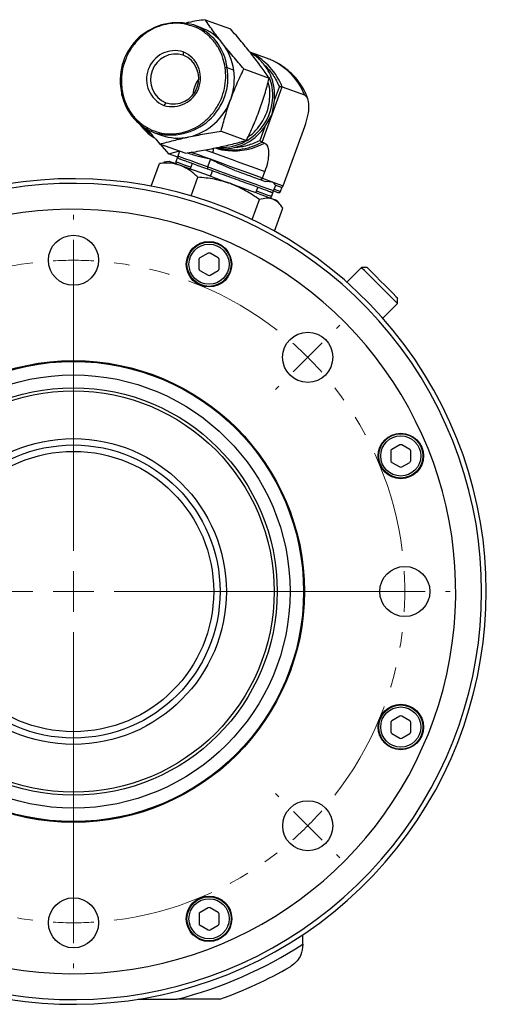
# Model space of a CAD drawing. Header units: inches. Extents: x 1.5 to 32, y 0 to 21.9.
# Tile 41 of 64: x 12.3 to 14.6, y 17.1 to 21.9. Entities that reach past the tile are written whole.
import ezdxf

# ---------------------------------------------------------------- set-up
doc = ezdxf.new("R2010")
doc.units = ezdxf.units.IN
doc.header["$MEASUREMENT"] = 0
doc.linetypes.add('CENTERX2', pattern=[0.8, 0.5, -0.1, 0.1, -0.1])

# ---------------------------------------------------------------- blocks, each defined once
blk = doc.blocks.new('SW_CENTERMARKSYMBOL_0')
at = {"color": 0, "linetype": 'Continuous', "lineweight": 0}
for p, q in [((1.149, 0.676), (1.149, 0.699)), ((1.149, 0.476), (1.149, 0.576)), ((1.149, 0.476), (1.149, 0.376)), ((1.1491, -0.949), (1.1491, 0.4523)), ((1.149, 0.276), (1.149, 0.253)), ((-0.1414, 0.1414), (-0.1577, 0.1577)), ((2.4395, 0.1416), (2.4558, 0.1578)), ((0, 0), (-0.0707, 0.0707)), ((2.2981, 0.0001), (2.3688, 0.0708)), ((0, 0), (0.0707, -0.0707)), ((2.2981, 0.0001), (2.2274, -0.0706)), ((0.1414, -0.1414), (0.1577, -0.1577)), ((2.1567, -0.1413), (2.1404, -0.1576)), ((1.1491, -1.149), (1.1491, -1.049)), ((-0.6759, -1.1491), (-0.6989, -1.1491)), ((-0.4759, -1.1491), (-0.5759, -1.1491)), ((-0.4759, -1.1491), (-0.3759, -1.1491)), ((0.9491, -1.149), (-0.4522, -1.149)), ((-0.2759, -1.1491), (-0.2529, -1.1491)), ((1.1491, -1.149), (1.0491, -1.149)), ((1.1491, -1.149), (1.1491, -1.249)), ((1.1491, -1.149), (1.2491, -1.149)), ((1.3491, -1.149), (2.7504, -1.149)), ((2.5741, -1.1489), (2.5511, -1.1489)), ((2.7741, -1.1489), (2.6741, -1.1489)), ((2.7741, -1.1489), (2.8741, -1.1489)), ((2.9741, -1.1489), (2.9971, -1.1489)), ((1.1491, -1.349), (1.1491, -2.7503)), ((0.1415, -2.1567), (0.1578, -2.1404)), ((2.1568, -2.1566), (2.1405, -2.1403)), ((0.0001, -2.2981), (0.0708, -2.2274)), ((2.2982, -2.298), (2.2275, -2.2273)), ((0.0001, -2.2981), (-0.0706, -2.3688)), ((2.2982, -2.298), (2.3689, -2.3687)), ((-0.1413, -2.4395), (-0.1576, -2.4558)), ((2.4397, -2.4394), (2.4559, -2.4557)), ((1.1492, -2.574), (1.1492, -2.551)), ((1.1492, -2.774), (1.1492, -2.674)), ((1.1492, -2.774), (1.1492, -2.874)), ((1.1492, -2.974), (1.1492, -2.997))]:
    blk.add_line(p, q, dxfattribs=at)
at = {"color": 0, "linetype": 'CENTERX2', "lineweight": 0}
for start, end in [(97.0551, 127.9515), (52.0551, 82.9515), (142.0551, 172.9515), (7.0551, 37.9515), (187.0551, 217.9515), (322.0551, 352.9515), (232.0551, 262.9515), (277.0551, 307.9515)]:
    blk.add_arc((1.1491, -1.149), 1.625, start, end, dxfattribs=at)
at = {"color": 0, "linetype": 'Continuous', "lineweight": 0}
for start, end in [(90.0033, 93.5292), (86.4774, 90.0033), (131.4774, 135.0033), (45.0033, 48.5292), (41.4774, 45.0033), (135.0033, 138.5292), (176.4774, 180.0033), (0.0033, 3.5292), (180.0033, 183.5292), (356.4774, 0.0033), (221.4774, 225.0033), (315.0033, 318.5292), (225.0033, 228.5292), (311.4774, 315.0033), (266.4774, 270.0033), (270.0033, 273.5292)]:
    blk.add_arc((1.1491, -1.149), 1.625, start, end, dxfattribs=at)

msp = doc.modelspace()

# ---------------------------------------------------------------- linework, layer by layer
at = {"color": 7, "linetype": 'Continuous', "lineweight": 25}
for p, q in [((13.2263, 21.8882), (13.3502, 21.8431)), ((13.2025, 21.8506), (13.1697, 21.8625)), ((13.1187, 21.7306), (13.1189, 21.7147)), ((13.5319, 21.6974), (13.4458, 21.7287)), ((13.3336, 21.6532), (13.3664, 21.6413)), ((13.4155, 21.6465), (13.5394, 21.6014)), ((13.5542, 21.4233), (13.6035, 21.5589)), ((13.5659, 21.4935), (13.5899, 21.5595)), ((13.6035, 21.5589), (13.7134, 21.5189)), ((12.8178, 21.5303), (12.8149, 21.5195)), ((12.8149, 21.5195), (12.8274, 21.5017)), ((13.5542, 21.4233), (13.5659, 21.4935)), ((13.0334, 21.4798), (13.0231, 21.4678)), ((13.5048, 21.2876), (13.5542, 21.4233)), ((13.518, 21.3619), (13.5542, 21.4233)), ((13.518, 21.3619), (13.4939, 21.2959)), ((13.6091, 21.0734), (13.7151, 21.3647)), ((12.9773, 21.3339), (13.0101, 21.322)), ((13.3044, 21.3414), (13.4284, 21.2963)), ((13.128, 21.2328), (13.0041, 21.2779)), ((13.0053, 21.2774), (13.0454, 21.2309)), ((13.5172, 21.2831), (13.5048, 21.2876)), ((13.0454, 21.2309), (13.101, 21.2445)), ((13.0913, 21.2142), (13.0454, 21.2309)), ((13.0901, 21.2146), (13.0815, 21.1909)), ((13.1004, 21.2428), (13.0918, 21.2191)), ((13.1499, 21.2299), (13.1376, 21.2343)), ((13.2518, 21.2034), (13.2381, 21.1658)), ((12.9618, 21.0717), (13.0025, 21.1836)), ((13.0025, 21.1836), (13.0238, 21.1878)), ((13.0491, 21.1933), (13.0237, 21.1888)), ((13.1617, 21.183), (13.1518, 21.156)), ((13.1566, 21.0242), (13.1898, 21.1154)), ((13.2525, 21.1193), (13.2623, 21.1464)), ((13.5068, 21.1106), (13.5188, 21.1435)), ((13.5068, 21.1106), (13.558, 21.092)), ((13.475, 21.0383), (13.4849, 21.0654)), ((13.4962, 21.1038), (13.521, 21.0948)), ((13.558, 21.092), (13.521, 21.0948)), ((13.558, 21.092), (13.6091, 21.0734)), ((13.5706, 21.0767), (13.558, 21.092)), ((13.5616, 21.0481), (13.5719, 21.0763)), ((13.5706, 21.0767), (13.5955, 21.0677)), ((13.596, 21.0462), (13.6039, 21.0679)), ((13.5514, 21.0199), (13.5616, 21.0481)), ((13.5616, 21.0481), (13.5824, 21.0405)), ((13.565, 21.0575), (13.596, 21.0462)), ((13.4568, 20.9083), (13.4921, 21.0054)), ((13.5664, 20.8515), (13.6071, 20.9635)), ((13.5943, 20.9811), (13.5777, 21.0009)), ((13.24, 20.7425), (13.2006, 20.7197)), ((13.2892, 20.7197), (13.2498, 20.7425)), ((13.1957, 20.7112), (13.1957, 20.6657)), ((13.2941, 20.6657), (13.2941, 20.7112)), ((13.9925, 20.6721), (13.9209, 20.6004)), ((14.0208, 20.6721), (13.9925, 20.6721)), ((13.2006, 20.6572), (13.24, 20.6345)), ((13.2498, 20.6345), (13.2892, 20.6572)), ((14.0976, 20.4236), (14.1693, 20.4953)), ((14.1693, 20.4953), (14.1693, 20.5236)), ((14.1361, 19.7709), (14.1361, 19.7255)), ((14.1804, 19.8022), (14.141, 19.7795)), ((14.2296, 19.7794), (14.1902, 19.8022)), ((14.2345, 19.7255), (14.2345, 19.7709)), ((14.141, 19.7169), (14.1804, 19.6942)), ((14.1902, 19.6942), (14.2296, 19.7169)), ((14.1804, 18.4724), (14.1411, 18.4496)), ((14.2296, 18.4496), (14.1903, 18.4724)), ((14.1361, 18.4411), (14.1361, 18.3956)), ((14.2346, 18.3956), (14.2346, 18.4411)), ((14.1411, 18.3871), (14.1804, 18.3644)), ((14.1903, 18.3644), (14.2296, 18.3871)), ((13.1959, 17.5007), (13.1959, 17.4553)), ((13.2402, 17.532), (13.2008, 17.5092)), ((13.2894, 17.5092), (13.25, 17.532)), ((13.2943, 17.4553), (13.2943, 17.5007)), ((13.2008, 17.4467), (13.2402, 17.424)), ((13.25, 17.424), (13.2894, 17.4467)), ((13.7054, 17.3539), (13.7054, 17.3999)), ((13.7054, 17.3539), (13.7054, 17.3511)), ((12.896, 17.0832), (13.0863, 17.0832)), ((13.2985, 17.0832), (13.0863, 17.0832))]:
    msp.add_line(p, q, dxfattribs=at)
at = {"color": 7, "linetype": 'Continuous', "lineweight": 25, "flags": 128}
for points in [[(13.46, 21.715), (13.4513, 21.7209), (13.4492, 21.7223)], [(12.8134, 21.5432), (12.813, 21.5434), (12.8129, 21.5437), (12.8131, 21.544), (12.8136, 21.5443), (12.8143, 21.5447), (12.8152, 21.545), (12.8163, 21.5453), (12.8176, 21.5456)], [(13.2381, 21.1658), (13.1948, 21.1816), (13.1573, 21.1953), (13.1271, 21.2062), (13.1057, 21.214), (13.094, 21.2183), (13.0918, 21.2191)], [(13.2518, 21.2034), (13.2221, 21.2142), (13.194, 21.2245), (13.1677, 21.234), (13.1577, 21.2377)], [(13.2271, 21.2497), (13.2341, 21.2471), (13.2638, 21.2363)], [(13.5068, 21.1106), (13.4762, 21.1217), (13.4446, 21.1332), (13.4123, 21.145), (13.3797, 21.1569), (13.3469, 21.1688), (13.3145, 21.1806), (13.2827, 21.1922), (13.2518, 21.2034)], [(13.2638, 21.2363), (13.2947, 21.2251), (13.3265, 21.2135), (13.3589, 21.2017), (13.3916, 21.1898), (13.4243, 21.1779), (13.4566, 21.1661), (13.4882, 21.1546), (13.5188, 21.1435)], [(13.1047, 21.1731), (13.0854, 21.1801), (13.0699, 21.1858), (13.0586, 21.1899), (13.0516, 21.1924), (13.0491, 21.1933), (13.0491, 21.1933)], [(13.1548, 21.1642), (13.125, 21.1751), (13.1009, 21.1839), (13.0862, 21.1892), (13.0815, 21.1909)], [(13.3495, 21.084), (13.315, 21.0965), (13.2805, 21.1091), (13.2466, 21.1215), (13.2138, 21.1334), (13.1827, 21.1447), (13.1538, 21.1552), (13.1277, 21.1647), (13.1047, 21.1731)], [(13.2381, 21.1658), (13.2375, 21.164), (13.2371, 21.1621), (13.2368, 21.1604), (13.2367, 21.1588), (13.2369, 21.1574), (13.2372, 21.1564), (13.2376, 21.1556), (13.2382, 21.1551)], [(13.5616, 21.0481), (13.561, 21.0483), (13.5523, 21.0515), (13.5338, 21.0582), (13.5063, 21.0682), (13.4708, 21.0811), (13.4291, 21.0963), (13.3829, 21.1131), (13.3343, 21.1308), (13.2853, 21.1487), (13.2381, 21.1658)], [(13.5582, 21.008), (13.5431, 21.0135), (13.5241, 21.0205), (13.5014, 21.0287), (13.4756, 21.0381), (13.447, 21.0485), (13.4161, 21.0598), (13.3834, 21.0717), (13.3495, 21.084)], [(13.5514, 21.0199), (13.5513, 21.0199), (13.5457, 21.0219), (13.5301, 21.0276), (13.5051, 21.0367), (13.478, 21.0466)], [(13.5777, 21.0009), (13.5757, 21.0017), (13.5691, 21.0041), (13.5582, 21.008)], [(14.1693, 20.4953), (14.1658, 20.4987), (14.1555, 20.509), (14.1392, 20.5254), (14.1181, 20.5465), (14.094, 20.5706), (14.0688, 20.5957), (14.0447, 20.6199), (14.0234, 20.6411), (14.0068, 20.6577), (13.9962, 20.6683), (13.9925, 20.6721), (13.9925, 20.6721)], [(14.0208, 20.6721), (14.0219, 20.6709), (14.0296, 20.6633), (14.0436, 20.6492), (14.0627, 20.6302), (14.0849, 20.6079), (14.1081, 20.5847), (14.1301, 20.5628), (14.1486, 20.5443), (14.1619, 20.531), (14.1686, 20.5243), (14.1693, 20.5236)]]:
    msp.add_lwpolyline(points, dxfattribs=at)
at = {"color": 7, "linetype": 'Continuous', "lineweight": 25}
for centre, radius in [((12.58, 20.7082), 0.123), ((13.2449, 20.6885), 0.1115), ((13.2449, 20.6885), 0.1083), ((13.2449, 20.6885), 0.0984), ((13.7291, 20.2323), 0.123), ((12.5801, 19.0832), 1.1325), ((12.5801, 19.0832), 1.1287), ((12.5801, 19.0832), 1.0625), ((12.5801, 19.0832), 0.9993), ((12.5801, 19.0832), 0.9842), ((14.1853, 19.7482), 0.1115), ((14.1853, 19.7482), 0.1083), ((12.5801, 19.0832), 0.75), ((14.1853, 19.7482), 0.0984), ((12.5804, 19.0832), 0.7188), ((12.5804, 19.0832), 0.6875), ((14.2051, 19.0833), 0.123), ((14.1854, 18.4184), 0.1115), ((14.1854, 18.4184), 0.1083), ((14.1854, 18.4184), 0.0984), ((13.7292, 17.9342), 0.123), ((12.5802, 17.4582), 0.123), ((13.2451, 17.478), 0.1115), ((13.2451, 17.478), 0.1083), ((13.2451, 17.478), 0.0984)]:
    msp.add_circle(centre, radius, dxfattribs=at)
for centre, radius, start, end in [((13.091, 21.5919), 0.2818, 73.7748, 189.9523), ((13.0783, 21.6221), 0.2572, 6.9399, 69.1836), ((13.1178, 21.6196), 0.246, 37.8665, 69.8635), ((13.0786, 21.5964), 0.1401, 73.3465, 246.6535), ((13.0971, 21.6041), 0.2718, 7.8482, 37.7641), ((13.083, 21.5948), 0.1252, 73.3464, 246.6536), ((13.0632, 21.602), 0.1401, 253.3465, 66.6535), ((13.0693, 21.5998), 0.1252, 253.3465, 66.6535), ((13.3116, 21.4442), 0.3136, 21.4603, 62.6096), ((13.4237, 21.4059), 0.3109, 21.3147, 69.6339), ((13.056, 21.6045), 0.2818, 253.7748, 9.9524), ((13.3301, 21.6297), 0.0237, 81.4453, 104.5132), ((13.0707, 21.5998), 0.2986, 339.8959, 7.9799), ((13.3009, 21.5154), 0.1344, 143.598, 176.402), ((13.3022, 21.5162), 0.2554, 265.6511, 20.072), ((13.0687, 21.5743), 0.2572, 186.9397, 249.1838), ((13.0812, 21.5914), 0.2858, 282.9729, 340.756), ((13.1149, 21.5272), 0.2589, 215.9458, 236.9569), ((13.0937, 21.5533), 0.246, 250.1365, 282.1334), ((13.225, 21.2529), 0.0422, 336.9117, 6.5593), ((13.3551, 21.5627), 0.3132, 255.6499, 298.5571), ((13.3662, 21.5457), 0.3008, 253.4136, 264.4638), ((13.3663, 21.5627), 0.3177, 264.7351, 298.3543), ((13.1012, 21.2157), 0.01, 160, 250), ((13.0909, 21.1875), 0.01, 160, 221.6424), ((12.5801, 19.0832), 2.0248, 236.3668, 109.4123), ((12.5801, 19.0832), 2.0017, 236.3668, 109.2262), ((13.542, 21.0233), 0.01, 278.3576, 340), ((13.5522, 21.0515), 0.01, 250, 340), ((12.5801, 19.0832), 1.875, 200.7735, 134.2967), ((13.2449, 20.7339), 0.00984, 59.9967, 119.9967), ((13.2055, 20.7112), 0.00984, 119.9967, 179.9967), ((13.2843, 20.7112), 0.00984, 359.9967, 59.9967), ((13.2055, 20.6657), 0.00984, 179.9967, 239.9967), ((13.2449, 20.643), 0.00984, 239.9967, 299.9967), ((13.2843, 20.6657), 0.00984, 299.9967, 359.9967), ((14.1853, 19.7937), 0.00984, 59.9967, 119.9967), ((14.1459, 19.7709), 0.00984, 119.9967, 179.9967), ((14.2246, 19.7709), 0.00984, 359.9967, 59.9967), ((14.1459, 19.7255), 0.00984, 179.9967, 239.9967), ((14.2246, 19.7255), 0.00984, 299.9967, 359.9967), ((14.1853, 19.7027), 0.00984, 239.9967, 299.9967), ((14.1854, 18.4638), 0.00984, 59.9967, 119.9967), ((14.146, 18.4411), 0.00984, 119.9967, 179.9967), ((14.2247, 18.4411), 0.00984, 359.9967, 59.9967), ((14.146, 18.3956), 0.00984, 179.9967, 239.9967), ((14.1854, 18.3729), 0.00984, 239.9967, 299.9967), ((14.2247, 18.3956), 0.00984, 299.9967, 359.9967), ((13.2451, 17.5234), 0.00984, 59.9967, 119.9967), ((13.2057, 17.5007), 0.00984, 119.9967, 179.9967), ((13.2845, 17.5007), 0.00984, 359.9967, 59.9967), ((13.2057, 17.4553), 0.00984, 179.9967, 239.9967), ((13.2844, 17.4553), 0.00984, 299.9967, 359.9967), ((13.2451, 17.4325), 0.00984, 239.9967, 299.9967), ((12.5804, 19.0832), 2.063, 284.1961, 303.0467), ((12.5804, 19.0832), 2.125, 289.7499, 300)]:
    msp.add_arc(centre, radius, start, end, dxfattribs=at)
for points, knots in [([(13.2263, 21.8882), (13.1992, 21.8841), (13.1683, 21.8793), (13.1388, 21.8736), (13.1351, 21.8729)], [0, 0, 0, 0, 0.8745509, 1, 1, 1, 1]), ([(13.312, 21.7706), (13.2966, 21.7907), (13.2654, 21.8313), (13.2394, 21.8691), (13.2263, 21.8882)], [0, 0, 0, 0, 0.49451, 1, 1, 1, 1]), ([(13.1403, 21.8628), (13.1365, 21.8641), (13.117, 21.8705), (13.0804, 21.8718), (13.0326, 21.867), (12.986, 21.8523), (12.9408, 21.8281), (12.899, 21.7938), (12.8634, 21.7506), (12.8366, 21.7011), (12.82, 21.6484), (12.813, 21.5959), (12.8161, 21.562), (12.8176, 21.5456)], [0, 0, 0, 0, 0.0240333, 0.1212318, 0.2129372, 0.3046426, 0.4018413, 0.5030806, 0.6064685, 0.7098562, 0.8110961, 0.9082945, 1, 1, 1, 1]), ([(13.3241, 21.6527), (13.321, 21.6688), (13.3145, 21.7019), (13.2933, 21.7485), (13.2631, 21.7913), (13.224, 21.8267), (13.1824, 21.8516), (13.1529, 21.8595), (13.1403, 21.8628)], [0, 0, 0, 0, 0.159731, 0.32903, 0.505366, 0.685445, 0.865524, 1, 1, 1, 1]), ([(13.4537, 21.719), (13.4374, 21.7394), (13.4044, 21.7807), (13.3684, 21.8222), (13.3502, 21.8431)], [0, 0, 0, 0, 0.49451, 1, 1, 1, 1]), ([(13.4155, 21.6465), (13.3977, 21.6671), (13.3616, 21.7085), (13.3286, 21.7498), (13.312, 21.7706)], [0, 0, 0, 0, 0.495458, 1, 1, 1, 1]), ([(13.5394, 21.6014), (13.5266, 21.6202), (13.5006, 21.6579), (13.4694, 21.6985), (13.4537, 21.719)], [0, 0, 0, 0, 0.495459, 1, 1, 1, 1]), ([(13.5174, 21.6656), (13.5043, 21.6811), (13.487, 21.7014), (13.4655, 21.7147), (13.4604, 21.7179)], [0, 0, 0, 0, 0.760037, 1, 1, 1, 1]), ([(13.7298, 21.4979), (13.7285, 21.5023), (13.7227, 21.5216), (13.7053, 21.5546), (13.6777, 21.5953), (13.6427, 21.6321), (13.602, 21.6636), (13.5642, 21.6848), (13.54, 21.6942), (13.5319, 21.6974)], [0, 0, 0, 0, 0.0481221, 0.2121835, 0.3823976, 0.5564422, 0.732797, 0.9104508, 1, 1, 1, 1]), ([(12.8176, 21.5456), (12.8208, 21.5296), (12.8273, 21.4965), (12.8484, 21.4498), (12.8786, 21.4071), (12.9176, 21.3715), (12.9631, 21.3454), (13.012, 21.3303), (13.0612, 21.326), (13.1091, 21.3315), (13.1558, 21.346), (13.2009, 21.3702), (13.2428, 21.4046), (13.2783, 21.4477), (13.3052, 21.4972), (13.3217, 21.5499), (13.3287, 21.6025), (13.3256, 21.6363), (13.3241, 21.6527)], [0, 0, 0, 0, 0.0582579, 0.1200055, 0.1843204, 0.2499999, 0.3156795, 0.3799943, 0.441742, 0.5, 0.558258, 0.6200057, 0.6843204, 0.75, 0.8156796, 0.8799943, 0.9417419, 1, 1, 1, 1]), ([(13.3511, 21.4972), (13.3608, 21.5226), (13.3806, 21.574), (13.4038, 21.6222), (13.4155, 21.6465)], [0, 0, 0, 0, 0.49451, 1, 1, 1, 1]), ([(13.5659, 21.4935), (13.5664, 21.5091), (13.5675, 21.5402), (13.5585, 21.5857), (13.5426, 21.6286), (13.5258, 21.6533), (13.5174, 21.6656)], [0, 0, 0, 0, 0.250001, 0.5, 0.75, 1, 1, 1, 1]), ([(13.5174, 21.6656), (13.5321, 21.65), (13.5615, 21.6188), (13.5804, 21.5793), (13.5899, 21.5595)], [0, 0, 0, 0, 0.499999, 1, 1, 1, 1]), ([(13.4928, 21.4456), (13.5017, 21.4713), (13.5196, 21.5234), (13.5328, 21.5752), (13.5394, 21.6014)], [0, 0, 0, 0, 0.494511, 1, 1, 1, 1]), ([(13.4366, 21.3139), (13.4407, 21.3165), (13.4581, 21.3273), (13.4933, 21.3644), (13.5332, 21.4309), (13.5454, 21.5075), (13.5423, 21.5585), (13.5359, 21.578), (13.5344, 21.5826)], [0, 0, 0, 0, 0.048882, 0.206735, 0.499969, 0.793202, 0.951055, 1, 1, 1, 1]), ([(13.5899, 21.5595), (13.5907, 21.5596), (13.5922, 21.5597), (13.595, 21.5597), (13.5975, 21.5597), (13.5998, 21.5595), (13.6015, 21.5594), (13.6027, 21.5592), (13.6033, 21.559), (13.6035, 21.5589)], [0, 0, 0, 0, 0.155427, 0.290772, 0.500767, 0.633014, 0.759897, 0.881998, 1, 1, 1, 1]), ([(13.3044, 21.3414), (13.311, 21.367), (13.3242, 21.4189), (13.3421, 21.4709), (13.3511, 21.4972)], [0, 0, 0, 0, 0.495458, 1, 1, 1, 1]), ([(13.7151, 21.3647), (13.7208, 21.3827), (13.7322, 21.4188), (13.7367, 21.468), (13.7312, 21.5055), (13.7193, 21.5145), (13.7134, 21.5189)], [0, 0, 0, 0, 0.25, 0.5, 0.75, 1, 1, 1, 1]), ([(13.4284, 21.2963), (13.4399, 21.3201), (13.4631, 21.3683), (13.4828, 21.4197), (13.4928, 21.4456)], [0, 0, 0, 0, 0.495458, 1, 1, 1, 1]), ([(12.9214, 21.3656), (12.9227, 21.3638), (12.9334, 21.3487), (12.9481, 21.3377), (12.9611, 21.328)], [0, 0, 0, 0, 0.122487, 1, 1, 1, 1]), ([(12.9359, 21.3584), (12.9407, 21.3525), (12.9622, 21.3257), (12.9858, 21.2988), (13.0041, 21.2779)], [0, 0, 0, 0, 0.2205677, 1, 1, 1, 1]), ([(13.3703, 21.2612), (13.3846, 21.2653), (13.4133, 21.2734), (13.4531, 21.2961), (13.4892, 21.3251), (13.5084, 21.3497), (13.518, 21.3619)], [0, 0, 0, 0, 0.25, 0.5, 0.75, 1, 1, 1, 1]), ([(13.0041, 21.2779), (13.026, 21.2839), (13.0702, 21.2962), (13.1202, 21.3073), (13.1454, 21.3128)], [0, 0, 0, 0, 0.495458, 1, 1, 1, 1]), ([(13.1454, 21.3128), (13.171, 21.318), (13.2228, 21.3284), (13.277, 21.337), (13.3044, 21.3414)], [0, 0, 0, 0, 0.494511, 1, 1, 1, 1]), ([(13.128, 21.2328), (13.1549, 21.237), (13.2092, 21.2456), (13.261, 21.256), (13.2871, 21.2613)], [0, 0, 0, 0, 0.495458, 1, 1, 1, 1]), ([(13.285, 21.2609), (13.2936, 21.2587), (13.3208, 21.2521), (13.3502, 21.2575), (13.3703, 21.2612)], [0, 0, 0, 0, 0.316694, 1, 1, 1, 1]), ([(13.2871, 21.2613), (13.3118, 21.2668), (13.3618, 21.2778), (13.406, 21.2901), (13.4284, 21.2963)], [0, 0, 0, 0, 0.494511, 1, 1, 1, 1]), ([(13.3703, 21.2612), (13.3915, 21.2638), (13.4341, 21.2688), (13.474, 21.2869), (13.4939, 21.2959)], [0, 0, 0, 0, 0.5000002, 1, 1, 1, 1]), ([(13.4939, 21.2959), (13.4945, 21.2954), (13.4956, 21.2943), (13.4977, 21.2925), (13.4997, 21.2909), (13.5016, 21.2895), (13.5029, 21.2886), (13.504, 21.288), (13.5045, 21.2877), (13.5048, 21.2876)], [0, 0, 0, 0, 0.1553984, 0.2907357, 0.5007698, 0.6329965, 0.7598716, 0.8819782, 1, 1, 1, 1]), ([(13.5172, 21.2831), (13.5224, 21.2793), (13.5305, 21.2735), (13.5357, 21.2543), (13.5373, 21.2358), (13.5362, 21.2141), (13.5315, 21.1833), (13.5238, 21.1592), (13.5188, 21.1435)], [0, 0, 0, 0, 0.239443, 0.36967, 0.5, 0.630227, 0.760557, 1, 1, 1, 1]), ([(13.2382, 21.1551), (13.2131, 21.1643), (13.1745, 21.1784), (13.1364, 21.1922), (13.1141, 21.2003), (13.1002, 21.2054), (13.0987, 21.2059), (13.098, 21.2062)], [0, 0, 0, 0, 0.3173994, 0.4882614, 0.6627494, 0.8372372, 1, 1, 1, 1]), ([(13.2518, 21.2034), (13.2314, 21.2081), (13.192, 21.2172), (13.1636, 21.2257), (13.1499, 21.2299)], [0, 0, 0, 0, 0.516199, 1, 1, 1, 1]), ([(13.3715, 21.1492), (13.3515, 21.1573), (13.3208, 21.1697), (13.281, 21.1889), (13.2615, 21.1986), (13.2518, 21.2034)], [0, 0, 0, 0, 0.48321, 0.74126, 1, 1, 1, 1]), ([(13.1047, 21.1731), (13.0886, 21.1776), (13.056, 21.1868), (13.0205, 21.1846), (13.0025, 21.1836)], [0, 0, 0, 0, 0.494511, 1, 1, 1, 1]), ([(13.1898, 21.1154), (13.177, 21.1275), (13.1511, 21.152), (13.1203, 21.166), (13.1047, 21.1731)], [0, 0, 0, 0, 0.495458, 1, 1, 1, 1]), ([(13.5488, 21.0421), (13.5454, 21.0433), (13.5387, 21.0458), (13.4971, 21.061), (13.4523, 21.0773), (13.4115, 21.0921), (13.3671, 21.1083), (13.3078, 21.1298), (13.2657, 21.1452), (13.2382, 21.1551)], [0, 0, 0, 0, 0.193195, 0.38639, 0.49039, 0.596598, 0.702805, 0.806805, 1, 1, 1, 1]), ([(13.3495, 21.084), (13.3238, 21.092), (13.2717, 21.1083), (13.2173, 21.113), (13.1898, 21.1154)], [0, 0, 0, 0, 0.49451, 1, 1, 1, 1]), ([(13.3715, 21.1492), (13.3929, 21.1414), (13.4358, 21.1258), (13.476, 21.1112), (13.4962, 21.1038)], [0, 0, 0, 0, 0.5, 1, 1, 1, 1]), ([(13.5068, 21.1106), (13.5066, 21.11), (13.5061, 21.1088), (13.505, 21.1072), (13.5037, 21.1057), (13.5019, 21.1044), (13.4999, 21.1036), (13.4978, 21.1034), (13.4967, 21.1037), (13.4962, 21.1038)], [0, 0, 0, 0, 0.118003, 0.240106, 0.366984, 0.499235, 0.709224, 0.844585, 1, 1, 1, 1]), ([(13.4921, 21.0054), (13.4699, 21.0209), (13.4252, 21.0523), (13.3749, 21.0734), (13.3495, 21.084)], [0, 0, 0, 0, 0.495458, 1, 1, 1, 1]), ([(13.5955, 21.0677), (13.5963, 21.0674), (13.5979, 21.067), (13.6006, 21.0669), (13.6032, 21.0675), (13.6055, 21.0687), (13.6071, 21.07), (13.6083, 21.0716), (13.6088, 21.0728), (13.6091, 21.0734)], [0, 0, 0, 0, 0.155399, 0.290741, 0.500768, 0.633003, 0.759872, 0.881982, 1, 1, 1, 1]), ([(13.5582, 21.008), (13.5481, 21.0104), (13.5278, 21.0151), (13.5041, 21.0086), (13.4921, 21.0054)], [0, 0, 0, 0, 0.49451, 1, 1, 1, 1]), ([(13.5824, 21.0405), (13.5833, 21.0403), (13.5848, 21.0398), (13.5875, 21.0398), (13.5901, 21.0403), (13.5924, 21.0415), (13.594, 21.0429), (13.5952, 21.0444), (13.5957, 21.0456), (13.596, 21.0462)], [0, 0, 0, 0, 0.155398, 0.290737, 0.500764, 0.633, 0.759876, 0.881984, 1, 1, 1, 1]), ([(13.6071, 20.9635), (13.6002, 20.9735), (13.5862, 20.9937), (13.5676, 21.0032), (13.5582, 21.008)], [0, 0, 0, 0, 0.495457, 1, 1, 1, 1]), ([(13.7054, 17.3511), (13.7036, 17.3343), (13.7008, 17.3074), (13.6782, 17.2706), (13.6577, 17.2518), (13.6449, 17.2441), (13.6429, 17.2429)], [0, 0, 0, 0, 0.4350355, 0.6928108, 0.9524009, 1, 1, 1, 1])]:
    msp.add_open_spline(points, degree=3, knots=knots, dxfattribs=at)

# ---------------------------------------------------------------- block references
at = {"color": 7, "linetype": 'Continuous', "lineweight": 0}
msp.add_blockref('SW_CENTERMARKSYMBOL_0', (11.431, 20.2322), dxfattribs=at)

doc.saveas('drawing.dxf')
